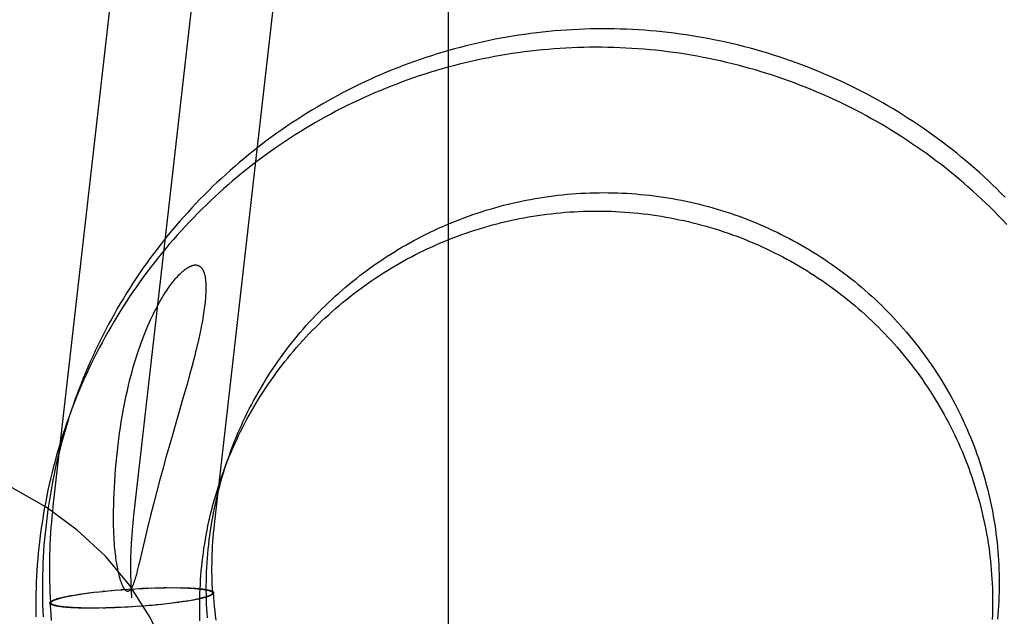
# Model space of a CAD drawing. Header units: inches. Extents: x 0 to 283, y 0 to 183.
# Tile 35 of 116: x 100.949 to 101.184, y 93.753 to 93.895. Entities that reach past the tile are written whole.
import ezdxf

# ---------------------------------------------------------------- set-up
doc = ezdxf.new("R2010")
doc.units = ezdxf.units.IN
doc.header["$LTSCALE"] = 15.583333
doc.header["$MEASUREMENT"] = 0
doc.linetypes.add('HIDDEN', pattern=[0.2, 0.1, -0.1])
doc.layers.add('DEFAULT_2', color=8, linetype='HIDDEN')

msp = doc.modelspace()

# ---------------------------------------------------------------- linework, layer by layer
at = {"layer": 'DEFAULT_2', "color": 8, "linetype": 'HIDDEN'}
for p, q in [((101.0513, 93.51877), (101.0513, 94.45846)), ((100.9573, 93.77933), (101.01754, 94.3082)), ((100.97648, 93.77714), (101.03671, 94.30602)), ((100.99565, 93.77496), (101.05588, 94.30383)), ((100.99072, 93.81432), (100.99025, 93.81252)), ((100.99025, 93.81252), (100.98974, 93.81062)), ((100.98919, 93.80864), (100.9883, 93.80551)), ((100.98974, 93.81062), (100.98919, 93.80864)), ((100.9883, 93.80551), (100.98523, 93.79487)), ((100.98523, 93.79487), (100.9841, 93.7909)), ((100.9841, 93.7909), (100.98334, 93.78815)), ((100.98334, 93.78815), (100.98258, 93.78535)), ((100.98258, 93.78535), (100.98184, 93.78257)), ((100.98184, 93.78257), (100.98113, 93.77982)), ((100.98113, 93.77982), (100.98044, 93.77714)), ((100.98044, 93.77714), (100.97962, 93.77384)), ((100.97962, 93.77384), (100.97928, 93.77247)), ((100.97898, 93.77117), (100.97778, 93.76598)), ((100.97928, 93.77247), (100.97898, 93.77117)), ((100.9776, 93.76523), (100.97743, 93.76454)), ((100.97778, 93.76598), (100.9776, 93.76523)), ((100.97182, 93.75933), (100.97257, 93.7594)), ((100.97254, 93.75937), (100.9735, 93.75945)), ((100.97333, 93.75946), (100.97428, 93.75953)), ((100.97415, 93.7595), (100.97512, 93.75956)), ((100.97504, 93.75958), (100.97599, 93.75964)), ((100.97577, 93.7596), (100.97675, 93.75966)), ((100.97676, 93.75969), (100.97772, 93.75972)), ((100.97771, 93.75974), (100.97869, 93.75976)), ((100.97847, 93.75978), (100.97933, 93.75979)), ((100.97923, 93.75981), (100.97997, 93.75982)), ((100.97998, 93.75984), (100.98072, 93.75987)), ((100.98061, 93.75984), (100.98155, 93.75987)), ((100.98146, 93.75989), (100.98217, 93.75988)), ((100.98219, 93.75991), (100.98291, 93.75992)), ((100.98278, 93.7599), (100.98368, 93.75991)), ((100.98362, 93.75994), (100.98431, 93.75994)), ((100.98427, 93.75992), (100.985, 93.75995)), ((100.98486, 93.75992), (100.98567, 93.75995)), ((100.98543, 93.75992), (100.98616, 93.75995)), ((100.98599, 93.75992), (100.98664, 93.75994)), ((100.98654, 93.75992), (100.98727, 93.75993)), ((100.98708, 93.75991), (100.98774, 93.75993)), ((100.9876, 93.7599), (100.98811, 93.75989)), ((100.98774, 93.75993), (100.98819, 93.75991)), ((100.98811, 93.75989), (100.98861, 93.75987)), ((100.98819, 93.75991), (100.98863, 93.7599)), ((100.98861, 93.75987), (100.9891, 93.75985)), ((100.98863, 93.7599), (100.98906, 93.75989)), ((100.98906, 93.75989), (100.98948, 93.75987)), ((100.9891, 93.75985), (100.98956, 93.75983)), ((100.98948, 93.75987), (100.98988, 93.75985)), ((100.98956, 93.75983), (100.99002, 93.75981)), ((100.98988, 93.75985), (100.99015, 93.75983)), ((100.99015, 93.75983), (100.99041, 93.75982)), ((100.99041, 93.75982), (100.99066, 93.7598)), ((100.99066, 93.7598), (100.99091, 93.75979)), ((100.99091, 93.75979), (100.99115, 93.75977)), ((100.99115, 93.75977), (100.99139, 93.75975)), ((100.99139, 93.75975), (100.99162, 93.75973)), ((100.99162, 93.75973), (100.99184, 93.75971)), ((100.99184, 93.75971), (100.99206, 93.75969)), ((100.99206, 93.75969), (100.99227, 93.75967)), ((100.99227, 93.75967), (100.99248, 93.75964)), ((100.99248, 93.75964), (100.99268, 93.75962)), ((100.95891, 93.75748), (100.9591, 93.75752)), ((100.9591, 93.75752), (100.95929, 93.75757)), ((100.95929, 93.75757), (100.95949, 93.75762)), ((100.95949, 93.75762), (100.9597, 93.75767)), ((100.9597, 93.75767), (100.95991, 93.75772)), ((100.95991, 93.75772), (100.96013, 93.75777)), ((100.96013, 93.75777), (100.96035, 93.75781)), ((100.96035, 93.75781), (100.96058, 93.75786)), ((100.96058, 93.75786), (100.96082, 93.75791)), ((100.96082, 93.75791), (100.96106, 93.75796)), ((100.96102, 93.75791), (100.96144, 93.75799)), ((100.96106, 93.75796), (100.96131, 93.758)), ((100.96131, 93.758), (100.96157, 93.75805)), ((100.96144, 93.75799), (100.96188, 93.75807)), ((100.96157, 93.75805), (100.96182, 93.7581)), ((100.96182, 93.7581), (100.96222, 93.75817)), ((100.96188, 93.75807), (100.96233, 93.75815)), ((100.96222, 93.75817), (100.96264, 93.75824)), ((100.96233, 93.75815), (100.9628, 93.75823)), ((100.96264, 93.75824), (100.96306, 93.75831)), ((100.9628, 93.75823), (100.96328, 93.75831)), ((100.96306, 93.75831), (100.96349, 93.75837)), ((100.96328, 93.75831), (100.96377, 93.75839)), ((100.96349, 93.75837), (100.96394, 93.75844)), ((100.96377, 93.75839), (100.96428, 93.75846)), ((100.96394, 93.75844), (100.96481, 93.75854)), ((100.9647, 93.75855), (100.96534, 93.75861)), ((100.96518, 93.75862), (100.96589, 93.75868)), ((100.96566, 93.75868), (100.96645, 93.75875)), ((100.96631, 93.75876), (100.96702, 93.75882)), ((100.96698, 93.75884), (100.96767, 93.75892)), ((100.9676, 93.75889), (100.96819, 93.75896)), ((100.96819, 93.75896), (100.9691, 93.75905)), ((100.9689, 93.75906), (100.96971, 93.75912)), ((100.96961, 93.75913), (100.97033, 93.75918)), ((100.97033, 93.75918), (100.97127, 93.75926)), ((100.97108, 93.75927), (100.9719, 93.75932)), ((100.9905, 93.75699), (100.99007, 93.75691)), ((100.99092, 93.75707), (100.9905, 93.75699)), ((100.99088, 93.75703), (100.99063, 93.75698)), ((100.99112, 93.75708), (100.99088, 93.75703)), ((100.99136, 93.75712), (100.99112, 93.75708)), ((100.99159, 93.75717), (100.99136, 93.75712)), ((100.99182, 93.75722), (100.99159, 93.75717)), ((100.99204, 93.75727), (100.99182, 93.75722)), ((100.99225, 93.75732), (100.99204, 93.75727)), ((100.99246, 93.75736), (100.99225, 93.75732)), ((100.99266, 93.75741), (100.99246, 93.75736)), ((100.99285, 93.75746), (100.99266, 93.75741)), ((100.99304, 93.75751), (100.99285, 93.75746)), ((100.99523, 93.75869), (100.99521, 93.75859)), ((100.99543, 93.7587), (100.99542, 93.7586)), ((100.95651, 93.75628), (100.95653, 93.75638)), ((100.95671, 93.75629), (100.95673, 93.7564)), ((100.95947, 93.75534), (100.95927, 93.75536)), ((100.95967, 93.75532), (100.95947, 93.75534)), ((100.95988, 93.7553), (100.95967, 93.75532)), ((100.9601, 93.75527), (100.95988, 93.7553)), ((100.96033, 93.75525), (100.9601, 93.75527)), ((100.96056, 93.75523), (100.96033, 93.75525)), ((100.96079, 93.75522), (100.96056, 93.75523)), ((100.96104, 93.7552), (100.96079, 93.75522)), ((100.96128, 93.75518), (100.96104, 93.7552)), ((100.96154, 93.75516), (100.96128, 93.75518)), ((100.9618, 93.75515), (100.96154, 93.75516)), ((100.96206, 93.75514), (100.9618, 93.75515)), ((100.96238, 93.75515), (100.96193, 93.75518)), ((100.96247, 93.75512), (100.96206, 93.75514)), ((100.96285, 93.75513), (100.96238, 93.75515)), ((100.96289, 93.7551), (100.96247, 93.75512)), ((100.96333, 93.75511), (100.96285, 93.75513)), ((100.96332, 93.75508), (100.96289, 93.7551)), ((100.96376, 93.75507), (100.96332, 93.75508)), ((100.96383, 93.7551), (100.96333, 93.75511)), ((100.96421, 93.75506), (100.96376, 93.75507)), ((100.96434, 93.75508), (100.96383, 93.7551)), ((100.96487, 93.75507), (100.96421, 93.75506)), ((100.96541, 93.75507), (100.96467, 93.75505)), ((100.96596, 93.75506), (100.9653, 93.75504)), ((100.96652, 93.75506), (100.96579, 93.75504)), ((100.96709, 93.75506), (100.96628, 93.75503)), ((100.96767, 93.75507), (100.96695, 93.75504)), ((100.96833, 93.75505), (100.96763, 93.75504)), ((100.96917, 93.75509), (100.96826, 93.75507)), ((100.96976, 93.75508), (100.96904, 93.75506)), ((100.97049, 93.7551), (100.96978, 93.7551)), ((100.97134, 93.75515), (100.9704, 93.75512)), ((100.97197, 93.75514), (100.97122, 93.75512)), ((100.97272, 93.75518), (100.97197, 93.75517)), ((100.97347, 93.75521), (100.97261, 93.75519)), ((100.97423, 93.75525), (100.97325, 93.75522)), ((100.97519, 93.7553), (100.97422, 93.75527)), ((100.97617, 93.75538), (100.9752, 93.75532)), ((100.97691, 93.75541), (100.97595, 93.75534)), ((100.9778, 93.75549), (100.97682, 93.75542)), ((100.97862, 93.75553), (100.97767, 93.75546)), ((100.97941, 93.75561), (100.97844, 93.75554)), ((100.98012, 93.75565), (100.97937, 93.75559)), ((100.98087, 93.75571), (100.98004, 93.75567)), ((100.9816, 93.75578), (100.98068, 93.75572)), ((100.98233, 93.75585), (100.98162, 93.75581)), ((100.98305, 93.75593), (100.98224, 93.75587)), ((100.98375, 93.75603), (100.98285, 93.75593)), ((100.98434, 93.75609), (100.98375, 93.75603)), ((100.98496, 93.75614), (100.98428, 93.75606)), ((100.98563, 93.75622), (100.98492, 93.75616)), ((100.98629, 93.75631), (100.98549, 93.75623)), ((100.98677, 93.75637), (100.98605, 93.7563)), ((100.98724, 93.75643), (100.9866, 93.75637)), ((100.98801, 93.75654), (100.98714, 93.75645)), ((100.98817, 93.7566), (100.98766, 93.75652)), ((100.98845, 93.75661), (100.98801, 93.75654)), ((100.98867, 93.75667), (100.98817, 93.7566)), ((100.98889, 93.75668), (100.98845, 93.75661)), ((100.98915, 93.75675), (100.98867, 93.75667)), ((100.98931, 93.75675), (100.98889, 93.75668)), ((100.98962, 93.75683), (100.98915, 93.75675)), ((100.98972, 93.75682), (100.98931, 93.75675)), ((100.99007, 93.75691), (100.98962, 93.75683)), ((100.99012, 93.75689), (100.98972, 93.75682)), ((100.99038, 93.75693), (100.99012, 93.75689)), ((100.99063, 93.75698), (100.99038, 93.75693))]:
    msp.add_line(p, q, dxfattribs=at)
for points in [[(101.18373, 93.85286), (101.18273, 93.85387), (101.18172, 93.85487), (101.1807, 93.85586), (101.17967, 93.85683), (101.17864, 93.8578), (101.17759, 93.85875), (101.17653, 93.85969), (101.17546, 93.86062), (101.17438, 93.86154), (101.17329, 93.86245), (101.17219, 93.86335), (101.17108, 93.86424), (101.16996, 93.86511), (101.16883, 93.86597), (101.16769, 93.86682), (101.16655, 93.86766), (101.16539, 93.86848), (101.16423, 93.8693), (101.16305, 93.8701), (101.16187, 93.87089), (101.16068, 93.87166), (101.15948, 93.87243), (101.15828, 93.87318), (101.15706, 93.87391), (101.15584, 93.87464), (101.15461, 93.87535), (101.15337, 93.87605), (101.15213, 93.87673), (101.15087, 93.87741), (101.14961, 93.87807), (101.14835, 93.87871), (101.14707, 93.87934), (101.14579, 93.87996), (101.14451, 93.88057), (101.14321, 93.88116), (101.14191, 93.88173), (101.14061, 93.8823), (101.13929, 93.88285), (101.13798, 93.88338), (101.13665, 93.88391), (101.13532, 93.88441), (101.13399, 93.88491), (101.13265, 93.88539), (101.1313, 93.88585), (101.12995, 93.8863), (101.1286, 93.88674), (101.12724, 93.88716), (101.12588, 93.88757), (101.12451, 93.88796), (101.12313, 93.88834), (101.12176, 93.8887), (101.12038, 93.88905), (101.11899, 93.88939), (101.11761, 93.88971), (101.11621, 93.89001), (101.11482, 93.8903), (101.11342, 93.89058), (101.11202, 93.89084), (101.11062, 93.89109), (101.10921, 93.89132), (101.10781, 93.89153), (101.1064, 93.89173), (101.10498, 93.89192), (101.10357, 93.89209), (101.10215, 93.89225), (101.10074, 93.89239), (101.09932, 93.89251), (101.0979, 93.89262), (101.09648, 93.89272), (101.09505, 93.8928), (101.09363, 93.89287), (101.09221, 93.89292), (101.09078, 93.89295), (101.08936, 93.89297), (101.08793, 93.89298), (101.08651, 93.89297), (101.08508, 93.89294), (101.08366, 93.8929), (101.08223, 93.89284), (101.08081, 93.89277), (101.07939, 93.89269), (101.07797, 93.89259), (101.07655, 93.89247), (101.07513, 93.89234), (101.07371, 93.89219), (101.0723, 93.89203), (101.07088, 93.89185), (101.06947, 93.89166), (101.06806, 93.89146), (101.06665, 93.89123), (101.06525, 93.891), (101.06384, 93.89075), (101.06244, 93.89048), (101.06105, 93.8902), (101.05965, 93.8899)], [(101.05965, 93.8899), (101.05826, 93.88959), (101.05688, 93.88927), (101.05549, 93.88893), (101.05411, 93.88857), (101.05274, 93.8882), (101.05137, 93.88782), (101.05, 93.88742), (101.04863, 93.88701), (101.04728, 93.88658), (101.04592, 93.88614), (101.04457, 93.88568), (101.04323, 93.88521), (101.04189, 93.88472), (101.04056, 93.88422), (101.03923, 93.88371), (101.0379, 93.88318), (101.03659, 93.88264), (101.03528, 93.88208), (101.03397, 93.88151), (101.03267, 93.88093), (101.03138, 93.88033), (101.03009, 93.87972), (101.02881, 93.8791), (101.02754, 93.87846), (101.02627, 93.87781), (101.02501, 93.87714), (101.02376, 93.87646), (101.02252, 93.87577), (101.02128, 93.87507), (101.02005, 93.87435), (101.01883, 93.87362), (101.01762, 93.87287), (101.01641, 93.87212), (101.01521, 93.87135), (101.01403, 93.87056), (101.01284, 93.86977), (101.01167, 93.86896), (101.01051, 93.86814), (101.00936, 93.86731), (101.00821, 93.86646), (101.00707, 93.86561), (101.00595, 93.86474), (101.00483, 93.86386), (101.00372, 93.86297), (101.00262, 93.86206), (101.00153, 93.86114), (101.00045, 93.86022), (100.99939, 93.85928), (100.99833, 93.85833), (100.99728, 93.85737), (100.99624, 93.85639), (100.99521, 93.85541), (100.9942, 93.85442), (100.99319, 93.85341), (100.99219, 93.85239), (100.99121, 93.85137), (100.99024, 93.85033), (100.98927, 93.84928), (100.98832, 93.84823), (100.98738, 93.84716), (100.98645, 93.84608), (100.98554, 93.84499), (100.98463, 93.8439), (100.98374, 93.84279), (100.98286, 93.84167), (100.98199, 93.84055), (100.98113, 93.83941), (100.98029, 93.83827), (100.97946, 93.83712), (100.97864, 93.83596), (100.97783, 93.83479), (100.97703, 93.83361), (100.97625, 93.83242), (100.97548, 93.83122), (100.97472, 93.83002), (100.97398, 93.82881), (100.97325, 93.82759), (100.97253, 93.82636), (100.97183, 93.82513), (100.97113, 93.82389), (100.97046, 93.82264), (100.96979, 93.82138), (100.96914, 93.82012), (100.9685, 93.81885), (100.96788, 93.81757), (100.96727, 93.81629), (100.96667, 93.815), (100.96609, 93.8137), (100.96552, 93.8124), (100.96497, 93.81109), (100.96442, 93.80977), (100.9639, 93.80845), (100.96339, 93.80713), (100.96289, 93.8058), (100.96246, 93.80463)], [(101.18412, 93.84643), (101.18314, 93.84746), (101.18216, 93.84848), (101.18116, 93.84948), (101.18015, 93.85048), (101.17913, 93.85147), (101.17811, 93.85244), (101.17707, 93.85341), (101.17602, 93.85436), (101.17496, 93.85531), (101.17389, 93.85624), (101.17281, 93.85716), (101.17172, 93.85807), (101.17062, 93.85896), (101.16951, 93.85985), (101.16839, 93.86072), (101.16726, 93.86158), (101.16612, 93.86243), (101.16498, 93.86327), (101.16382, 93.8641), (101.16266, 93.86491), (101.16148, 93.86571), (101.1603, 93.8665), (101.15911, 93.86728), (101.15791, 93.86804), (101.15671, 93.86879), (101.15549, 93.86953), (101.15427, 93.87025), (101.15304, 93.87096), (101.1518, 93.87166), (101.15056, 93.87235), (101.14931, 93.87302), (101.14805, 93.87368), (101.14678, 93.87432), (101.1455, 93.87496), (101.14422, 93.87557), (101.14294, 93.87618), (101.14164, 93.87677), (101.14034, 93.87735), (101.13904, 93.87791), (101.13772, 93.87846), (101.13641, 93.879), (101.13508, 93.87952), (101.13375, 93.88003), (101.13242, 93.88052), (101.13108, 93.881), (101.12973, 93.88146), (101.12838, 93.88192), (101.12703, 93.88235), (101.12567, 93.88277), (101.12431, 93.88318), (101.12294, 93.88357), (101.12157, 93.88395), (101.12019, 93.88432), (101.11881, 93.88467), (101.11742, 93.885), (101.11604, 93.88532), (101.11465, 93.88563), (101.11325, 93.88592), (101.11185, 93.88619), (101.11045, 93.88645), (101.10905, 93.8867), (101.10765, 93.88693), (101.10624, 93.88715), (101.10483, 93.88735), (101.10342, 93.88753), (101.102, 93.8877), (101.10059, 93.88786), (101.09917, 93.888), (101.09775, 93.88813), (101.09633, 93.88824), (101.09491, 93.88833), (101.09348, 93.88841), (101.09206, 93.88848), (101.09064, 93.88853), (101.08921, 93.88856), (101.08779, 93.88858), (101.08636, 93.88859), (101.08494, 93.88858), (101.08351, 93.88855), (101.08209, 93.88851), (101.08067, 93.88846), (101.07924, 93.88839), (101.07782, 93.8883), (101.0764, 93.8882), (101.07498, 93.88808), (101.07356, 93.88795), (101.07214, 93.88781), (101.07073, 93.88764), (101.06931, 93.88747), (101.0679, 93.88728), (101.06649, 93.88707), (101.06508, 93.88685), (101.06368, 93.88661), (101.06228, 93.88636), (101.06088, 93.88609), (101.05948, 93.88581), (101.05809, 93.88552)], [(101.05809, 93.88552), (101.05669, 93.88521), (101.05531, 93.88488), (101.05392, 93.88454), (101.05254, 93.88418), (101.05117, 93.88382), (101.0498, 93.88343), (101.04843, 93.88303), (101.04707, 93.88262), (101.04571, 93.88219), (101.04435, 93.88175), (101.043, 93.88129), (101.04166, 93.88082), (101.04032, 93.88034), (101.03899, 93.87984), (101.03766, 93.87932), (101.03633, 93.87879), (101.03502, 93.87825), (101.03371, 93.8777), (101.0324, 93.87713), (101.0311, 93.87654), (101.02981, 93.87595), (101.02852, 93.87534), (101.02724, 93.87471), (101.02597, 93.87407), (101.0247, 93.87342), (101.02345, 93.87276), (101.02219, 93.87208), (101.02095, 93.87139), (101.01971, 93.87068), (101.01848, 93.86996), (101.01726, 93.86923), (101.01605, 93.86849), (101.01484, 93.86773), (101.01365, 93.86696), (101.01246, 93.86618), (101.01128, 93.86538), (101.0101, 93.86457), (101.00894, 93.86375), (101.00779, 93.86292), (101.00664, 93.86208), (101.0055, 93.86122), (101.00438, 93.86035), (101.00326, 93.85947), (101.00215, 93.85858), (101.00105, 93.85767), (100.99996, 93.85676), (100.99889, 93.85583), (100.99782, 93.85489), (100.99676, 93.85394), (100.99571, 93.85298), (100.99467, 93.85201), (100.99364, 93.85102), (100.99263, 93.85003), (100.99162, 93.84902), (100.99062, 93.84801), (100.98964, 93.84698), (100.98867, 93.84594), (100.9877, 93.8449), (100.98675, 93.84384), (100.98581, 93.84277), (100.98489, 93.84169), (100.98397, 93.84061), (100.98306, 93.83951), (100.98217, 93.8384), (100.98129, 93.83729), (100.98042, 93.83616), (100.97956, 93.83503), (100.97872, 93.83388), (100.97789, 93.83273), (100.97707, 93.83157), (100.97626, 93.8304), (100.97546, 93.82922), (100.97468, 93.82803), (100.97391, 93.82684), (100.97315, 93.82563), (100.97241, 93.82442), (100.97168, 93.8232), (100.97096, 93.82198), (100.97026, 93.82074), (100.96957, 93.8195), (100.96889, 93.81825), (100.96822, 93.81699), (100.96757, 93.81573), (100.96693, 93.81446), (100.96631, 93.81318), (100.9657, 93.8119), (100.9651, 93.81061), (100.96452, 93.80931), (100.96395, 93.80801), (100.9634, 93.8067), (100.96286, 93.80539), (100.96233, 93.80407), (100.96182, 93.80274), (100.96132, 93.80141), (100.9609, 93.80024)], [(100.99919, 93.7915), (100.99955, 93.79249), (100.99993, 93.79351), (101.00033, 93.79453), (101.00074, 93.79554), (101.00116, 93.79655), (101.00159, 93.79756), (101.00204, 93.79856), (101.0025, 93.79955), (101.00296, 93.80054), (101.00344, 93.80152), (101.00393, 93.8025), (101.00444, 93.80347), (101.00495, 93.80443), (101.00547, 93.80539), (101.00601, 93.80635), (101.00656, 93.80729), (101.00711, 93.80823), (101.00768, 93.80917), (101.00826, 93.8101), (101.00885, 93.81102), (101.00945, 93.81193), (101.01006, 93.81284), (101.01069, 93.81374), (101.01132, 93.81463), (101.01196, 93.81551), (101.01262, 93.81639), (101.01328, 93.81726), (101.01395, 93.81812), (101.01464, 93.81898), (101.01533, 93.81982), (101.01603, 93.82066), (101.01675, 93.82149), (101.01747, 93.82231), (101.0182, 93.82312), (101.01894, 93.82393), (101.01969, 93.82472), (101.02045, 93.82551), (101.02122, 93.82629), (101.022, 93.82706), (101.02279, 93.82782), (101.02358, 93.82857), (101.02439, 93.82931), (101.0252, 93.83004), (101.02602, 93.83077), (101.02685, 93.83148), (101.02769, 93.83218), (101.02853, 93.83288), (101.02939, 93.83356), (101.03025, 93.83423), (101.03112, 93.8349), (101.032, 93.83555), (101.03288, 93.8362), (101.03378, 93.83683), (101.03468, 93.83745), (101.03558, 93.83806), (101.0365, 93.83867), (101.03742, 93.83926), (101.03835, 93.83984), (101.03928, 93.84041), (101.04022, 93.84097), (101.04117, 93.84151), (101.04212, 93.84205), (101.04308, 93.84258), (101.04405, 93.84309), (101.04502, 93.8436), (101.046, 93.84409), (101.04698, 93.84457), (101.04797, 93.84504), (101.04896, 93.8455), (101.04996, 93.84594), (101.05097, 93.84638), (101.05198, 93.8468), (101.05299, 93.84721), (101.05401, 93.84761), (101.05503, 93.848), (101.05606, 93.84838), (101.05709, 93.84874), (101.05813, 93.8491), (101.05917, 93.84944), (101.06022, 93.84977), (101.06126, 93.85008), (101.06232, 93.85039), (101.06337, 93.85068), (101.06443, 93.85096), (101.06549, 93.85123), (101.06656, 93.85148), (101.06762, 93.85173), (101.06869, 93.85196), (101.06977, 93.85217), (101.07084, 93.85238), (101.07192, 93.85257), (101.073, 93.85276), (101.07408, 93.85292), (101.07517, 93.85308), (101.07625, 93.85322), (101.07734, 93.85336), (101.07843, 93.85347), (101.07952, 93.85358), (101.08061, 93.85367), (101.0817, 93.85376), (101.08279, 93.85382), (101.08388, 93.85388), (101.08498, 93.85392), (101.08607, 93.85395), (101.08717, 93.85397), (101.08826, 93.85398), (101.08936, 93.85397), (101.09045, 93.85395), (101.09154, 93.85392), (101.09264, 93.85387), (101.09373, 93.85382), (101.09482, 93.85375), (101.09591, 93.85366), (101.097, 93.85357), (101.09809, 93.85346), (101.09918, 93.85334), (101.10027, 93.85321), (101.10135, 93.85306), (101.10243, 93.8529), (101.10351, 93.85273), (101.10459, 93.85255), (101.10567, 93.85236), (101.10674, 93.85215), (101.10781, 93.85193), (101.10888, 93.8517), (101.10995, 93.85145), (101.11101, 93.8512), (101.11207, 93.85093), (101.11313, 93.85065), (101.11418, 93.85035), (101.11523, 93.85005), (101.11628, 93.84973), (101.11732, 93.8494), (101.11836, 93.84906), (101.11939, 93.84871), (101.12042, 93.84834), (101.12145, 93.84797), (101.12247, 93.84758), (101.12349, 93.84718), (101.1245, 93.84676), (101.1255, 93.84634), (101.12651, 93.84591), (101.1275, 93.84546), (101.12849, 93.845), (101.12948, 93.84453), (101.13046, 93.84405), (101.13143, 93.84356), (101.1324, 93.84306), (101.13337, 93.84254), (101.13432, 93.84202), (101.13527, 93.84148), (101.13622, 93.84094), (101.13716, 93.84038), (101.13809, 93.83981), (101.13901, 93.83923), (101.13993, 93.83864), (101.14084, 93.83804), (101.14174, 93.83743), (101.14264, 93.83681), (101.14353, 93.83618), (101.14441, 93.83554), (101.14528, 93.83488), (101.14615, 93.83422), (101.14701, 93.83355), (101.14786, 93.83287), (101.1487, 93.83218), (101.14953, 93.83148), (101.15036, 93.83077), (101.15117, 93.83005), (101.15198, 93.82932), (101.15278, 93.82858), (101.15357, 93.82784), (101.15436, 93.82708), (101.15513, 93.82631), (101.1559, 93.82554), (101.15665, 93.82476), (101.1574, 93.82397), (101.15813, 93.82317), (101.15886, 93.82236), (101.15958, 93.82154), (101.16029, 93.82072), (101.16099, 93.81989), (101.16168, 93.81904), (101.16235, 93.8182), (101.16302, 93.81734), (101.16368, 93.81648), (101.16433, 93.81561), (101.16497, 93.81473), (101.1656, 93.81384), (101.16621, 93.81295), (101.16682, 93.81205), (101.16742, 93.81114), (101.168, 93.81023), (101.16858, 93.80931), (101.16914, 93.80838), (101.16969, 93.80745), (101.17024, 93.80651), (101.17077, 93.80556), (101.17129, 93.80461)], [(100.99762, 93.78711), (100.99798, 93.7881), (100.99836, 93.78912), (100.99876, 93.79014), (100.99917, 93.79116), (100.99959, 93.79216), (101.00003, 93.79317), (101.00047, 93.79417), (101.00093, 93.79516), (101.00139, 93.79615), (101.00187, 93.79713), (101.00236, 93.79811), (101.00287, 93.79908), (101.00338, 93.80005), (101.0039, 93.80101), (101.00444, 93.80196), (101.00499, 93.80291), (101.00554, 93.80385), (101.00611, 93.80478), (101.00669, 93.80571), (101.00728, 93.80663), (101.00788, 93.80754), (101.0085, 93.80845), (101.00912, 93.80935), (101.00975, 93.81024), (101.01039, 93.81113), (101.01105, 93.812), (101.01171, 93.81287), (101.01238, 93.81374), (101.01307, 93.81459), (101.01376, 93.81544), (101.01446, 93.81627), (101.01518, 93.8171), (101.0159, 93.81792), (101.01663, 93.81874), (101.01737, 93.81954), (101.01812, 93.82034), (101.01888, 93.82112), (101.01965, 93.8219), (101.02043, 93.82267), (101.02122, 93.82343), (101.02201, 93.82418), (101.02282, 93.82492), (101.02363, 93.82566), (101.02445, 93.82638), (101.02528, 93.82709), (101.02612, 93.8278), (101.02697, 93.82849), (101.02782, 93.82917), (101.02868, 93.82985), (101.02955, 93.83051), (101.03043, 93.83116), (101.03131, 93.83181), (101.03221, 93.83244), (101.03311, 93.83306), (101.03401, 93.83368), (101.03493, 93.83428), (101.03585, 93.83487), (101.03678, 93.83545), (101.03771, 93.83602), (101.03865, 93.83658), (101.0396, 93.83713), (101.04055, 93.83766), (101.04151, 93.83819), (101.04248, 93.83871), (101.04345, 93.83921), (101.04443, 93.8397), (101.04541, 93.84018), (101.0464, 93.84065), (101.04739, 93.84111), (101.04839, 93.84156), (101.0494, 93.84199), (101.05041, 93.84242), (101.05142, 93.84283), (101.05244, 93.84323), (101.05347, 93.84362), (101.05449, 93.84399), (101.05553, 93.84436), (101.05656, 93.84471), (101.0576, 93.84505), (101.05865, 93.84538), (101.0597, 93.8457), (101.06075, 93.846), (101.0618, 93.84629), (101.06286, 93.84657), (101.06392, 93.84684), (101.06499, 93.84709), (101.06605, 93.84734), (101.06712, 93.84757), (101.0682, 93.84779), (101.06927, 93.84799), (101.07035, 93.84819), (101.07143, 93.84837), (101.07251, 93.84854), (101.0736, 93.84869), (101.07468, 93.84884), (101.07577, 93.84897), (101.07686, 93.84909), (101.07795, 93.84919), (101.07904, 93.84929), (101.08013, 93.84937), (101.08122, 93.84944), (101.08231, 93.84949), (101.08341, 93.84954), (101.0845, 93.84957), (101.0856, 93.84958), (101.08669, 93.84959), (101.08779, 93.84958), (101.08888, 93.84956), (101.08997, 93.84953), (101.09107, 93.84949), (101.09216, 93.84943), (101.09325, 93.84936), (101.09434, 93.84928), (101.09543, 93.84918), (101.09652, 93.84907), (101.09761, 93.84895), (101.0987, 93.84882), (101.09978, 93.84867), (101.10086, 93.84852), (101.10194, 93.84835), (101.10302, 93.84816), (101.1041, 93.84797), (101.10517, 93.84776), (101.10624, 93.84754), (101.10731, 93.84731), (101.10838, 93.84707), (101.10944, 93.84681), (101.1105, 93.84654), (101.11156, 93.84626), (101.11261, 93.84597), (101.11366, 93.84566), (101.11471, 93.84534), (101.11575, 93.84501), (101.11679, 93.84467), (101.11782, 93.84432), (101.11885, 93.84396), (101.11988, 93.84358), (101.1209, 93.84319), (101.12192, 93.84279), (101.12293, 93.84238), (101.12394, 93.84195), (101.12494, 93.84152), (101.12593, 93.84107), (101.12692, 93.84061), (101.12791, 93.84015), (101.12889, 93.83966), (101.12987, 93.83917), (101.13083, 93.83867), (101.1318, 93.83816), (101.13275, 93.83763), (101.1337, 93.83709), (101.13465, 93.83655), (101.13559, 93.83599), (101.13652, 93.83542), (101.13744, 93.83484), (101.13836, 93.83425), (101.13927, 93.83365), (101.14017, 93.83304), (101.14107, 93.83242), (101.14196, 93.83179), (101.14284, 93.83115), (101.14371, 93.8305), (101.14458, 93.82984), (101.14544, 93.82916), (101.14629, 93.82848), (101.14713, 93.82779), (101.14796, 93.82709), (101.14879, 93.82638), (101.14961, 93.82566), (101.15041, 93.82493), (101.15121, 93.8242), (101.15201, 93.82345), (101.15279, 93.82269), (101.15356, 93.82193), (101.15433, 93.82115), (101.15508, 93.82037), (101.15583, 93.81958), (101.15657, 93.81878), (101.15729, 93.81797), (101.15801, 93.81716), (101.15872, 93.81633), (101.15942, 93.8155), (101.16011, 93.81466), (101.16079, 93.81381), (101.16145, 93.81295), (101.16211, 93.81209), (101.16276, 93.81122), (101.1634, 93.81034), (101.16403, 93.80945), (101.16465, 93.80856), (101.16525, 93.80766), (101.16585, 93.80675), (101.16643, 93.80584), (101.16701, 93.80492), (101.16757, 93.80399), (101.16813, 93.80306), (101.16867, 93.80212), (101.1692, 93.80117), (101.16972, 93.80022)], [(100.97164, 93.7755), (100.97164, 93.77683), (100.97165, 93.77818), (100.97168, 93.77956), (100.97171, 93.78096), (100.97177, 93.78237), (100.97184, 93.7838), (100.97192, 93.78524), (100.97201, 93.78669), (100.97212, 93.78814), (100.97225, 93.7896), (100.97239, 93.79106), (100.97254, 93.7925), (100.97271, 93.79392), (100.97288, 93.79533), (100.97307, 93.79671), (100.97327, 93.79806), (100.97348, 93.7994), (100.97369, 93.80071), (100.97392, 93.802), (100.97416, 93.80326), (100.9744, 93.8045), (100.97466, 93.80571), (100.97492, 93.80689), (100.97519, 93.80805), (100.97546, 93.80918), (100.97574, 93.81028), (100.97603, 93.81136), (100.97632, 93.81241), (100.97662, 93.81343), (100.97693, 93.81443), (100.97723, 93.81541), (100.97755, 93.81636), (100.97786, 93.81728), (100.97818, 93.81818), (100.9785, 93.81904), (100.97882, 93.81988), (100.97914, 93.82069), (100.97946, 93.82147), (100.97978, 93.82223), (100.9801, 93.82296), (100.98041, 93.82366), (100.98073, 93.82434), (100.98105, 93.825), (100.98136, 93.82564), (100.98168, 93.82625), (100.98199, 93.82684), (100.98229, 93.8274), (100.98259, 93.82794), (100.98289, 93.82845), (100.98318, 93.82894), (100.98346, 93.82941), (100.98374, 93.82985), (100.98401, 93.83028), (100.98428, 93.83068), (100.98454, 93.83106), (100.98479, 93.83143), (100.98504, 93.83177), (100.98529, 93.8321), (100.98552, 93.83242), (100.98576, 93.83271), (100.98598, 93.83299), (100.9862, 93.83326), (100.98641, 93.83351), (100.98662, 93.83375), (100.98682, 93.83397), (100.98701, 93.83418), (100.9872, 93.83437), (100.98738, 93.83455), (100.98755, 93.83472), (100.98772, 93.83488), (100.98788, 93.83503), (100.98804, 93.83517), (100.98819, 93.83531), (100.98834, 93.83543), (100.98848, 93.83554), (100.98862, 93.83565), (100.98875, 93.83575), (100.98888, 93.83585), (100.98901, 93.83593), (100.98913, 93.83601), (100.98925, 93.83609), (100.98936, 93.83616), (100.98947, 93.83622), (100.98958, 93.83628), (100.98968, 93.83634), (100.98978, 93.83639), (100.98988, 93.83643), (100.98997, 93.83648), (100.99006, 93.83651), (100.99015, 93.83655), (100.99023, 93.83658), (100.99032, 93.83661), (100.9904, 93.83664), (100.99048, 93.83666), (100.99055, 93.83668), (100.99063, 93.8367), (100.9907, 93.83671), (100.99077, 93.83672), (100.99084, 93.83673), (100.99091, 93.83674), (100.99097, 93.83675), (100.99104, 93.83675), (100.9911, 93.83675), (100.99116, 93.83675), (100.99122, 93.83675), (100.99128, 93.83675), (100.99134, 93.83674), (100.9914, 93.83674), (100.99146, 93.83673), (100.99151, 93.83672), (100.99157, 93.8367), (100.99162, 93.83669), (100.99167, 93.83668), (100.99172, 93.83666), (100.99178, 93.83664), (100.99183, 93.83662), (100.99188, 93.8366), (100.99193, 93.83657), (100.99198, 93.83655), (100.99203, 93.83652), (100.99207, 93.83649), (100.99212, 93.83646), (100.99217, 93.83643), (100.99222, 93.83639), (100.99226, 93.83636), (100.99231, 93.83632), (100.99236, 93.83627), (100.9924, 93.83623), (100.99245, 93.83618), (100.99249, 93.83613), (100.99254, 93.83608), (100.99258, 93.83603), (100.99263, 93.83597), (100.99267, 93.83591), (100.99272, 93.83584), (100.99276, 93.83577), (100.9928, 93.8357), (100.99285, 93.83563), (100.99289, 93.83555), (100.99293, 93.83546), (100.99297, 93.83537), (100.99302, 93.83528), (100.99306, 93.83518), (100.9931, 93.83507), (100.99314, 93.83496), (100.99317, 93.83485), (100.99321, 93.83472), (100.99325, 93.83459), (100.99329, 93.83445), (100.99332, 93.83431), (100.99336, 93.83415), (100.99339, 93.83399), (100.99342, 93.83382), (100.99345, 93.83365), (100.99347, 93.83346), (100.9935, 93.83326), (100.99352, 93.83306), (100.99354, 93.83284), (100.99356, 93.83261), (100.99358, 93.83236), (100.99359, 93.83211), (100.9936, 93.83184), (100.9936, 93.83155), (100.9936, 93.83125), (100.9936, 93.83093), (100.9936, 93.8306), (100.99358, 93.83024), (100.99357, 93.82988), (100.99354, 93.82949), (100.99352, 93.82909), (100.99348, 93.82868), (100.99344, 93.82824), (100.9934, 93.82779), (100.99334, 93.82732), (100.99328, 93.82683), (100.99322, 93.82631), (100.99314, 93.82578), (100.99306, 93.82523), (100.99297, 93.82465), (100.99287, 93.82405), (100.99276, 93.82342), (100.99264, 93.82278), (100.99251, 93.82211), (100.99237, 93.82142), (100.99223, 93.82072), (100.99207, 93.81999), (100.99191, 93.81924), (100.99173, 93.81848), (100.99155, 93.81769), (100.99136, 93.81688), (100.99115, 93.81605), (100.99094, 93.8152), (100.99072, 93.81432)], [(100.96246, 93.80463), (100.96201, 93.80334), (100.96155, 93.80199), (100.96111, 93.80065), (100.96068, 93.79929), (100.96027, 93.79793), (100.95987, 93.79657), (100.95948, 93.7952), (100.95911, 93.79383), (100.95876, 93.79245), (100.95842, 93.79108), (100.95809, 93.78969), (100.95778, 93.78831), (100.95748, 93.78692), (100.9572, 93.78553), (100.95693, 93.78413), (100.95668, 93.78273), (100.95645, 93.78133), (100.95622, 93.77993), (100.95602, 93.77852), (100.95582, 93.77711), (100.95565, 93.7757), (100.95549, 93.77429), (100.95534, 93.77288), (100.95521, 93.77146), (100.95509, 93.77005), (100.95499, 93.76863), (100.9549, 93.76721), (100.95483, 93.76579), (100.95478, 93.76437), (100.95474, 93.76295), (100.95471, 93.76153), (100.9547, 93.76011), (100.95471, 93.75869), (100.95473, 93.75727), (100.95476, 93.75585), (100.95481, 93.75443), (100.95488, 93.75301)], [(101.17129, 93.80461), (101.1718, 93.80365), (101.17229, 93.80269), (101.17278, 93.80172), (101.17325, 93.80074), (101.17372, 93.79976), (101.17417, 93.79878), (101.17461, 93.79779), (101.17503, 93.79679), (101.17545, 93.79579), (101.17585, 93.79479), (101.17625, 93.79378), (101.17663, 93.79277), (101.177, 93.79175), (101.17735, 93.79073), (101.1777, 93.7897), (101.17803, 93.78867), (101.17835, 93.78764), (101.17866, 93.7866), (101.17895, 93.78556), (101.17924, 93.78452), (101.17951, 93.78347), (101.17977, 93.78242), (101.18001, 93.78137), (101.18025, 93.78031), (101.18047, 93.77925), (101.18068, 93.77819), (101.18087, 93.77713), (101.18106, 93.77607), (101.18123, 93.775), (101.18139, 93.77393), (101.18153, 93.77286), (101.18167, 93.77179), (101.18179, 93.77072), (101.1819, 93.76964), (101.18199, 93.76857), (101.18207, 93.76749), (101.18214, 93.76641), (101.1822, 93.76533), (101.18225, 93.76426), (101.18228, 93.76318), (101.1823, 93.7621), (101.1823, 93.76102), (101.1823, 93.75994), (101.18228, 93.75886), (101.18225, 93.75778), (101.1822, 93.7567), (101.18214, 93.75563), (101.18207, 93.75455), (101.18199, 93.75347), (101.18189, 93.7524)], [(100.9609, 93.80024), (100.96047, 93.79903), (100.96002, 93.79773), (100.95959, 93.79642), (100.95918, 93.79511), (100.95877, 93.79379), (100.95838, 93.79247), (100.958, 93.79114), (100.95764, 93.78981), (100.95729, 93.78848), (100.95696, 93.78714), (100.95664, 93.7858), (100.95633, 93.78446), (100.95604, 93.78311), (100.95576, 93.78176), (100.95549, 93.78041), (100.95524, 93.77905), (100.955, 93.7777), (100.95478, 93.77634), (100.95457, 93.77497), (100.95437, 93.77361), (100.95419, 93.77224), (100.95403, 93.77088), (100.95387, 93.76951), (100.95374, 93.76813), (100.95361, 93.76676), (100.9535, 93.76539), (100.95341, 93.76401), (100.95333, 93.76264), (100.95326, 93.76126), (100.95321, 93.75988), (100.95317, 93.7585), (100.95314, 93.75712), (100.95313, 93.75575), (100.95314, 93.75437), (100.95316, 93.75299)], [(101.16972, 93.80022), (101.17023, 93.79926), (101.17072, 93.7983), (101.17121, 93.79733), (101.17168, 93.79636), (101.17215, 93.79538), (101.1726, 93.79439), (101.17304, 93.7934), (101.17346, 93.79241), (101.17388, 93.79141), (101.17429, 93.7904), (101.17468, 93.78939), (101.17506, 93.78838), (101.17543, 93.78736), (101.17578, 93.78634), (101.17613, 93.78531), (101.17646, 93.78429), (101.17678, 93.78325), (101.17709, 93.78221), (101.17738, 93.78117), (101.17767, 93.78013), (101.17794, 93.77908), (101.1782, 93.77803), (101.17844, 93.77698), (101.17868, 93.77593), (101.1789, 93.77487), (101.17911, 93.77381), (101.17931, 93.77274), (101.17949, 93.77168), (101.17966, 93.77061), (101.17982, 93.76954), (101.17997, 93.76847), (101.1801, 93.7674), (101.18022, 93.76633), (101.18033, 93.76525), (101.18042, 93.76418), (101.18051, 93.7631), (101.18058, 93.76202), (101.18063, 93.76095), (101.18068, 93.75987), (101.18071, 93.75879), (101.18073, 93.75771), (101.18073, 93.75663), (101.18073, 93.75555), (101.18071, 93.75447), (101.18068, 93.75339), (101.18063, 93.75232)], [(100.99397, 93.75273), (100.9939, 93.75383), (100.99383, 93.75492), (100.99378, 93.75601), (100.99374, 93.7571), (100.99372, 93.75819), (100.9937, 93.75929), (100.9937, 93.76038), (100.99372, 93.76147), (100.99374, 93.76257), (100.99378, 93.76366), (100.99383, 93.76475), (100.99389, 93.76584), (100.99397, 93.76693), (100.99406, 93.76802), (100.99416, 93.76911), (100.99427, 93.7702), (100.9944, 93.77128), (100.99454, 93.77237), (100.99469, 93.77345), (100.99485, 93.77453), (100.99503, 93.77561), (100.99522, 93.77668), (100.99542, 93.77776), (100.99563, 93.77883), (100.99586, 93.7799), (100.9961, 93.78096), (100.99635, 93.78203), (100.99662, 93.78309), (100.99689, 93.78415), (100.99718, 93.7852), (100.99748, 93.78625), (100.9978, 93.7873), (100.99812, 93.78834), (100.99846, 93.78938), (100.99881, 93.79042), (100.99919, 93.7915)], [(100.99219, 93.75206), (100.99216, 93.75314), (100.99214, 93.75422), (100.99213, 93.7553), (100.99214, 93.75638), (100.99215, 93.75746), (100.99218, 93.75854), (100.99222, 93.75962), (100.99228, 93.7607), (100.99234, 93.76178), (100.99242, 93.76286), (100.99251, 93.76393), (100.99262, 93.76501), (100.99273, 93.76608), (100.99286, 93.76715), (100.993, 93.76822), (100.99315, 93.76929), (100.99332, 93.77036), (100.9935, 93.77143), (100.99368, 93.77249), (100.99389, 93.77355), (100.9941, 93.77461), (100.99433, 93.77566), (100.99456, 93.77672), (100.99481, 93.77777), (100.99508, 93.77882), (100.99535, 93.77986), (100.99564, 93.7809), (100.99593, 93.78194), (100.99625, 93.78297), (100.99657, 93.784), (100.9969, 93.78503), (100.99725, 93.78605), (100.99762, 93.78711)], [(100.9893, 93.71878), (100.98872, 93.72768), (100.98704, 93.73632), (100.98423, 93.74477), (100.98037, 93.75285), (100.97549, 93.76042), (100.96969, 93.76739), (100.96302, 93.77364), (100.95561, 93.7791), (100.94755, 93.78368)], [(100.95671, 93.75629), (100.95664, 93.75757), (100.95658, 93.75885), (100.95653, 93.76014), (100.9565, 93.76142), (100.95647, 93.7627), (100.95646, 93.76398), (100.95646, 93.76526), (100.95648, 93.76654), (100.9565, 93.76783), (100.95654, 93.76911), (100.95659, 93.77039), (100.95666, 93.77167), (100.95673, 93.77295), (100.95682, 93.77422), (100.95693, 93.7755), (100.95704, 93.77678), (100.95717, 93.77805), (100.9573, 93.77933)], [(100.97597, 93.75749), (100.97582, 93.76064), (100.97576, 93.76379), (100.97578, 93.76694), (100.97592, 93.77048), (100.97613, 93.77362), (100.97648, 93.77714)], [(100.97743, 93.76454), (100.97728, 93.76392), (100.97721, 93.76363), (100.97714, 93.76336), (100.97707, 93.7631), (100.977, 93.76285), (100.97693, 93.76261), (100.97687, 93.76239), (100.97681, 93.76218), (100.97675, 93.76198), (100.97669, 93.76179), (100.97664, 93.76162), (100.97658, 93.76145), (100.97653, 93.76129), (100.97647, 93.76113), (100.97642, 93.76099), (100.97637, 93.76085), (100.97632, 93.76072), (100.97627, 93.7606), (100.97622, 93.76048), (100.97618, 93.76037), (100.97613, 93.76027), (100.97609, 93.76017), (100.97605, 93.76008), (100.976, 93.76), (100.97596, 93.75992), (100.97592, 93.75985), (100.97588, 93.75978), (100.97584, 93.75971), (100.97581, 93.75965), (100.97577, 93.75959), (100.97573, 93.75954), (100.97569, 93.75949), (100.97566, 93.75945), (100.97563, 93.7594), (100.97559, 93.75937), (100.97556, 93.75933), (100.97553, 93.7593), (100.9755, 93.75927), (100.97547, 93.75924), (100.97544, 93.75922), (100.97541, 93.7592), (100.97539, 93.75918), (100.97536, 93.75916), (100.97533, 93.75914), (100.97531, 93.75913), (100.97528, 93.75911), (100.97526, 93.7591), (100.97523, 93.75909), (100.97521, 93.75908), (100.97519, 93.75907), (100.97516, 93.75906), (100.97514, 93.75906), (100.97512, 93.75905), (100.9751, 93.75905), (100.97507, 93.75905), (100.97505, 93.75904), (100.97503, 93.75904), (100.97501, 93.75904), (100.97499, 93.75904), (100.97496, 93.75905), (100.97494, 93.75905), (100.97492, 93.75905), (100.9749, 93.75906), (100.97487, 93.75906), (100.97485, 93.75907), (100.97483, 93.75908), (100.9748, 93.75908), (100.97478, 93.7591), (100.97475, 93.75911), (100.97473, 93.75912), (100.9747, 93.75913), (100.97467, 93.75915), (100.97464, 93.75917), (100.97462, 93.75919), (100.97459, 93.75921), (100.97455, 93.75924), (100.97452, 93.75927), (100.97449, 93.7593), (100.97446, 93.75933), (100.97442, 93.75937), (100.97438, 93.75941), (100.97434, 93.75945), (100.97431, 93.7595), (100.97427, 93.75955), (100.97423, 93.75961), (100.97418, 93.75967), (100.97414, 93.75974), (100.9741, 93.75981), (100.97405, 93.75988), (100.97401, 93.75996), (100.97396, 93.76005), (100.97391, 93.76014), (100.97386, 93.76024), (100.97381, 93.76035), (100.97376, 93.76046), (100.97371, 93.76058), (100.97366, 93.76071), (100.9736, 93.76085), (100.97355, 93.76099), (100.97349, 93.76115), (100.97343, 93.76132), (100.97337, 93.76149), (100.97331, 93.76168), (100.97325, 93.76187), (100.97319, 93.76207), (100.97313, 93.76229), (100.97307, 93.76251), (100.97301, 93.76275), (100.97294, 93.763), (100.97288, 93.76327), (100.97281, 93.76355), (100.97275, 93.76384), (100.97268, 93.76416), (100.97262, 93.76449), (100.97255, 93.76484), (100.97248, 93.76521), (100.97242, 93.7656), (100.97235, 93.76603), (100.97228, 93.76647), (100.97221, 93.76695), (100.97215, 93.76746), (100.97208, 93.768), (100.97202, 93.76858), (100.97195, 93.76919), (100.9719, 93.76984), (100.97184, 93.77052), (100.97179, 93.77124), (100.97175, 93.772), (100.97171, 93.77281), (100.97168, 93.77366), (100.97165, 93.77455), (100.97164, 93.7755)], [(100.99523, 93.75869), (100.99517, 93.75971), (100.99513, 93.76073), (100.99509, 93.76174), (100.99507, 93.76276), (100.99505, 93.76378), (100.99505, 93.7648), (100.99506, 93.76582), (100.99508, 93.76683), (100.99511, 93.76785), (100.99516, 93.76887), (100.99521, 93.76989), (100.99527, 93.7709), (100.99535, 93.77192), (100.99544, 93.77293), (100.99554, 93.77395), (100.99565, 93.77496)], [(100.99002, 93.75981), (100.99045, 93.75978), (100.99067, 93.75977), (100.99087, 93.75975), (100.99108, 93.75974), (100.99128, 93.75972), (100.99147, 93.75971), (100.99166, 93.75969), (100.99185, 93.75967), (100.99203, 93.75965), (100.99221, 93.75963), (100.99238, 93.75961), (100.99255, 93.75959), (100.99271, 93.75957), (100.99287, 93.75955), (100.99302, 93.75953), (100.99317, 93.7595), (100.99332, 93.75948), (100.99346, 93.75946), (100.99359, 93.75943), (100.99372, 93.75941), (100.99384, 93.75938), (100.99396, 93.75936), (100.99408, 93.75933), (100.99418, 93.7593), (100.99429, 93.75927), (100.99438, 93.75925), (100.99448, 93.75922), (100.99456, 93.75919), (100.99465, 93.75916), (100.99472, 93.75913), (100.9948, 93.7591), (100.99486, 93.75907), (100.99492, 93.75904), (100.99498, 93.759), (100.99503, 93.75897), (100.99507, 93.75894), (100.99511, 93.75891), (100.99514, 93.75887), (100.99517, 93.75884), (100.99519, 93.7588), (100.99521, 93.75877), (100.99522, 93.75873), (100.99523, 93.7587), (100.99523, 93.75869)], [(100.99268, 93.75962), (100.99287, 93.7596), (100.99296, 93.75958), (100.99306, 93.75957), (100.99315, 93.75956), (100.99324, 93.75954), (100.99332, 93.75953), (100.99341, 93.75952), (100.99349, 93.7595), (100.99358, 93.75949), (100.99366, 93.75948), (100.99373, 93.75946), (100.99381, 93.75945), (100.99389, 93.75943), (100.99396, 93.75942), (100.99403, 93.7594), (100.9941, 93.75939), (100.99417, 93.75937), (100.99424, 93.75936), (100.9943, 93.75934), (100.99437, 93.75932), (100.99443, 93.75931), (100.99449, 93.75929), (100.99455, 93.75928), (100.9946, 93.75926), (100.99466, 93.75924), (100.99471, 93.75922), (100.99476, 93.75921), (100.99481, 93.75919), (100.99486, 93.75917), (100.9949, 93.75915), (100.99495, 93.75914), (100.99499, 93.75912), (100.99503, 93.7591), (100.99507, 93.75908), (100.9951, 93.75906), (100.99514, 93.75905), (100.99517, 93.75903), (100.9952, 93.75901), (100.99523, 93.75899), (100.99525, 93.75897), (100.99528, 93.75895), (100.9953, 93.75893), (100.99532, 93.75891), (100.99534, 93.75889), (100.99536, 93.75887), (100.99538, 93.75885), (100.99539, 93.75883), (100.9954, 93.75881), (100.99541, 93.75879), (100.99542, 93.75877), (100.99543, 93.75875), (100.99543, 93.75873), (100.99543, 93.75871), (100.99543, 93.7587)], [(100.95653, 93.75638), (100.95653, 93.75641), (100.95654, 93.75643), (100.95656, 93.75645), (100.95657, 93.75647), (100.95659, 93.75649), (100.95661, 93.75651), (100.95663, 93.75654), (100.95665, 93.75656), (100.95667, 93.75658), (100.9567, 93.7566), (100.95672, 93.75663), (100.95675, 93.75665), (100.95678, 93.75667), (100.95682, 93.75669), (100.95685, 93.75672), (100.95689, 93.75674), (100.95693, 93.75676), (100.95697, 93.75679), (100.95701, 93.75681), (100.95705, 93.75683), (100.9571, 93.75686), (100.95715, 93.75688), (100.95719, 93.7569), (100.95725, 93.75693), (100.9573, 93.75695), (100.95735, 93.75697), (100.95741, 93.757), (100.95747, 93.75702), (100.95753, 93.75704), (100.95759, 93.75707), (100.95765, 93.75709), (100.95772, 93.75712), (100.95779, 93.75714), (100.95786, 93.75716), (100.95793, 93.75719), (100.958, 93.75721), (100.95807, 93.75724), (100.95815, 93.75726), (100.95823, 93.75728), (100.95831, 93.75731), (100.95839, 93.75733), (100.95847, 93.75736), (100.95855, 93.75738), (100.95864, 93.7574), (100.95873, 93.75743), (100.95882, 93.75745), (100.95891, 93.75748)], [(100.95673, 93.7564), (100.95675, 93.75643), (100.95677, 93.75647), (100.95679, 93.75651), (100.95683, 93.75654), (100.95686, 93.75658), (100.95691, 93.75662), (100.95696, 93.75666), (100.95701, 93.7567), (100.95707, 93.75674), (100.95713, 93.75678), (100.9572, 93.75681), (100.95728, 93.75685), (100.95736, 93.75689), (100.95745, 93.75693), (100.95754, 93.75697), (100.95764, 93.75701), (100.95774, 93.75705), (100.95784, 93.7571), (100.95796, 93.75714), (100.95807, 93.75718), (100.9582, 93.75722), (100.95832, 93.75726), (100.95846, 93.7573), (100.9586, 93.75734), (100.95874, 93.75738), (100.95889, 93.75742), (100.95904, 93.75746), (100.9592, 93.7575), (100.95936, 93.75755), (100.95952, 93.75759), (100.9597, 93.75763), (100.95987, 93.75767), (100.96005, 93.75771), (100.96024, 93.75775), (100.96043, 93.75779), (100.96062, 93.75783), (100.96082, 93.75787), (100.96102, 93.75791)], [(100.99521, 93.75859), (100.9952, 93.75855), (100.99518, 93.75852), (100.99515, 93.75848), (100.99512, 93.75844), (100.99508, 93.7584), (100.99504, 93.75836), (100.99499, 93.75833), (100.99493, 93.75829), (100.99488, 93.75825), (100.99481, 93.75821), (100.99474, 93.75817), (100.99466, 93.75813), (100.99458, 93.75809), (100.9945, 93.75805), (100.99441, 93.75801), (100.99431, 93.75797), (100.99421, 93.75793), (100.9941, 93.75789), (100.99399, 93.75785), (100.99387, 93.75781), (100.99375, 93.75777), (100.99362, 93.75773), (100.99349, 93.75769), (100.99335, 93.75764), (100.99321, 93.7576), (100.99306, 93.75756), (100.99291, 93.75752), (100.99275, 93.75748), (100.99259, 93.75744), (100.99242, 93.7574), (100.99225, 93.75736), (100.99207, 93.75732), (100.99189, 93.75728), (100.99171, 93.75723), (100.99152, 93.75719), (100.99132, 93.75715), (100.99112, 93.75711), (100.99092, 93.75707)], [(100.99542, 93.7586), (100.99541, 93.75858), (100.9954, 93.75856), (100.99539, 93.75854), (100.99537, 93.75851), (100.99536, 93.75849), (100.99534, 93.75847), (100.99532, 93.75845), (100.9953, 93.75843), (100.99527, 93.7584), (100.99525, 93.75838), (100.99522, 93.75836), (100.99519, 93.75834), (100.99516, 93.75831), (100.99513, 93.75829), (100.99509, 93.75827), (100.99506, 93.75824), (100.99502, 93.75822), (100.99498, 93.7582), (100.99494, 93.75817), (100.99489, 93.75815), (100.99485, 93.75813), (100.9948, 93.75811), (100.99475, 93.75808), (100.9947, 93.75806), (100.99465, 93.75803), (100.99459, 93.75801), (100.99453, 93.75799), (100.99448, 93.75796), (100.99442, 93.75794), (100.99435, 93.75792), (100.99429, 93.75789), (100.99422, 93.75787), (100.99416, 93.75784), (100.99409, 93.75782), (100.99402, 93.7578), (100.99395, 93.75777), (100.99387, 93.75775), (100.9938, 93.75773), (100.99372, 93.7577), (100.99364, 93.75768), (100.99356, 93.75765), (100.99347, 93.75763), (100.99339, 93.7576), (100.9933, 93.75758), (100.99322, 93.75756), (100.99313, 93.75753), (100.99304, 93.75751)], [(100.99605, 93.75218), (100.99591, 93.75327), (100.99579, 93.75436), (100.99568, 93.75545), (100.99559, 93.75654), (100.9955, 93.75763), (100.99543, 93.7587)], [(100.95651, 93.75628), (100.9566, 93.7549), (100.95671, 93.75349), (100.95683, 93.75208)], [(100.95927, 93.75536), (100.95908, 93.75539), (100.95898, 93.7554), (100.95889, 93.75541), (100.9588, 93.75543), (100.95871, 93.75544), (100.95862, 93.75545), (100.95854, 93.75547), (100.95845, 93.75548), (100.95837, 93.75549), (100.95829, 93.75551), (100.95821, 93.75552), (100.95813, 93.75554), (100.95806, 93.75555), (100.95798, 93.75557), (100.95791, 93.75558), (100.95784, 93.7556), (100.95777, 93.75561), (100.95771, 93.75563), (100.95764, 93.75564), (100.95758, 93.75566), (100.95752, 93.75568), (100.95746, 93.75569), (100.9574, 93.75571), (100.95734, 93.75573), (100.95729, 93.75574), (100.95723, 93.75576), (100.95718, 93.75578), (100.95713, 93.75579), (100.95709, 93.75581), (100.95704, 93.75583), (100.957, 93.75585), (100.95696, 93.75587), (100.95692, 93.75588), (100.95688, 93.7559), (100.95684, 93.75592), (100.95681, 93.75594), (100.95678, 93.75596), (100.95675, 93.75598), (100.95672, 93.756), (100.95669, 93.75602), (100.95667, 93.75603), (100.95664, 93.75605), (100.95662, 93.75607), (100.9566, 93.75609), (100.95658, 93.75611), (100.95657, 93.75613), (100.95655, 93.75615), (100.95654, 93.75617), (100.95653, 93.75619), (100.95652, 93.75621), (100.95652, 93.75624), (100.95651, 93.75626), (100.95651, 93.75628), (100.95651, 93.75628)], [(100.96193, 93.75518), (100.96149, 93.7552), (100.96128, 93.75522), (100.96107, 93.75523), (100.96087, 93.75525), (100.96067, 93.75526), (100.96047, 93.75528), (100.96028, 93.7553), (100.96009, 93.75531), (100.95991, 93.75533), (100.95974, 93.75535), (100.95956, 93.75537), (100.95939, 93.75539), (100.95923, 93.75541), (100.95907, 93.75543), (100.95892, 93.75546), (100.95877, 93.75548), (100.95863, 93.7555), (100.95849, 93.75553), (100.95835, 93.75555), (100.95823, 93.75558), (100.9581, 93.7556), (100.95798, 93.75563), (100.95787, 93.75565), (100.95776, 93.75568), (100.95766, 93.75571), (100.95756, 93.75574), (100.95747, 93.75577), (100.95738, 93.7558), (100.9573, 93.75583), (100.95722, 93.75586), (100.95715, 93.75589), (100.95708, 93.75592), (100.95702, 93.75595), (100.95697, 93.75598), (100.95692, 93.75601), (100.95687, 93.75605), (100.95683, 93.75608), (100.9568, 93.75611), (100.95677, 93.75615), (100.95675, 93.75618), (100.95673, 93.75622), (100.95672, 93.75625), (100.95672, 93.75629), (100.95671, 93.75629)]]:
    msp.add_lwpolyline(points, dxfattribs=at)

doc.saveas('drawing.dxf')
